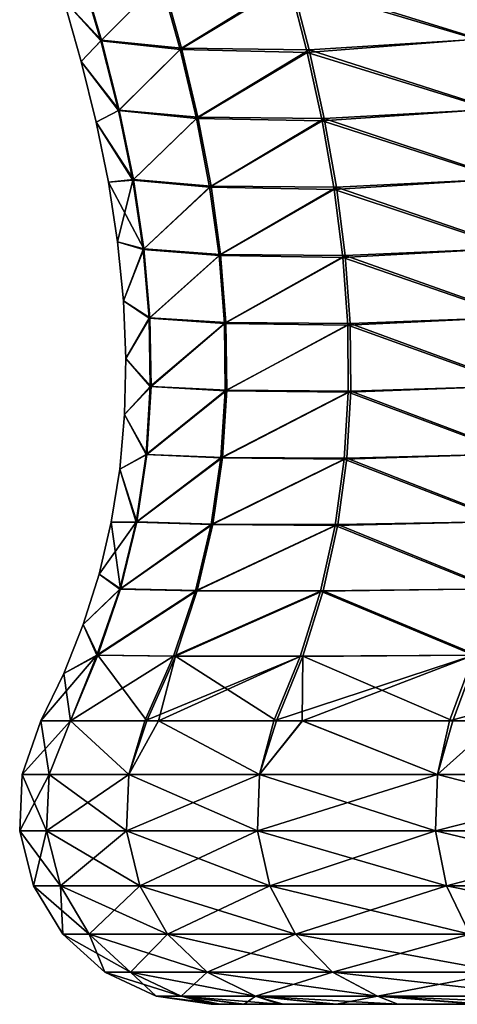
# Model space of a CAD drawing. Header units: millimetres. Extents: x -139 to 139, y -32 to 1264.
# Tile 147 of 256: x -15.32 to -11.92, y 625 to 632.64. Entities that reach past the tile are written whole.
import ezdxf

# ---------------------------------------------------------------- set-up
doc = ezdxf.new("R2010")
doc.units = ezdxf.units.MM
doc.header["$LTSCALE"] = 26.699852
for name, color, linetype in [('274', 7, 'CONTINUOUS'), ('275', 7, 'CONTINUOUS'), ('276', 7, 'CONTINUOUS'), ('277', 7, 'CONTINUOUS'), ('285', 7, 'CONTINUOUS')]:
    doc.layers.add(name, color=color, linetype=linetype)

msp = doc.modelspace()

# ---------------------------------------------------------------- linework, layer by layer
at = {"layer": '274', "color": 7, "linetype": 'CONTINUOUS'}
for points in [[(13.7746, 625, -5.7616), (13.8359, 625, -4.4576), (-13.8359, 625, -4.5428), (13.7746, 625, -5.7616)], [(-13.8359, 625, -4.5428), (13.8359, 625, -4.4576), (-13.7746, 625, -3.2386), (-13.8359, 625, -4.5428)], [(-13.7656, 625, -5.8546), (13.7746, 625, -5.7616), (-13.8359, 625, -4.5428), (-13.7656, 625, -5.8546)], [(-13.7746, 625, -3.2386), (13.8359, 625, -4.4576), (13.7656, 625, -3.1455), (-13.7746, 625, -3.2386)], [(-13.5983, 625, -1.9651), (-13.7746, 625, -3.2386), (13.7656, 625, -3.1455), (-13.5983, 625, -1.9651)], [(13.5983, 625, -7.0349), (13.7746, 625, -5.7616), (-13.7656, 625, -5.8546), (13.5983, 625, -7.0349)], [(-13.5797, 625, -7.1327), (13.5983, 625, -7.0349), (-13.7656, 625, -5.8546), (-13.5797, 625, -7.1327)], [(-13.3063, 625, -0.7211), (-13.5983, 625, -1.9651), (13.5797, 625, -1.8673), (-13.3063, 625, -0.7211)], [(13.5797, 625, -1.8673), (-13.5983, 625, -1.9651), (13.7656, 625, -3.1455), (13.5797, 625, -1.8673)], [(13.3063, 625, -8.2789), (13.5983, 625, -7.0349), (-13.5797, 625, -7.1327), (13.3063, 625, -8.2789)], [(-13.2776, 625, -8.3784), (13.3063, 625, -8.2789), (-13.5797, 625, -7.1327), (-13.2776, 625, -8.3784)], [(-12.9021, 625, 0.4866), (-13.3063, 625, -0.7211), (13.2776, 625, -0.6216), (-12.9021, 625, 0.4866)], [(13.2776, 625, -0.6216), (-13.3063, 625, -0.7211), (13.5797, 625, -1.8673), (13.2776, 625, -0.6216)], [(12.9021, 625, -9.4866), (13.3063, 625, -8.2789), (-13.2776, 625, -8.3784), (12.9021, 625, -9.4866)], [(-12.8638, 625, -9.5849), (12.9021, 625, -9.4866), (-13.2776, 625, -8.3784), (-12.8638, 625, -9.5849)], [(-12.3864, 625, 1.6568), (-12.9021, 625, 0.4866), (12.8638, 625, 0.5849), (-12.3864, 625, 1.6568)], [(12.8638, 625, 0.5849), (-12.9021, 625, 0.4866), (13.2776, 625, -0.6216), (12.8638, 625, 0.5849)], [(12.3864, 625, -10.6568), (12.9021, 625, -9.4866), (-12.8638, 625, -9.5849), (12.3864, 625, -10.6568)], [(-11.7157, 625, -11.8543), (12.3864, 625, -10.6568), (-12.8638, 625, -9.5849), (-11.7157, 625, -11.8543)], [(-11.77, 625, 2.7671), (-12.3864, 625, 1.6568), (11.7157, 625, 2.8543), (-11.77, 625, 2.7671)], [(11.7157, 625, 2.8543), (-12.3864, 625, 1.6568), (12.8638, 625, 0.5849), (11.7157, 625, 2.8543)]]:
    msp.add_3dface(points, dxfattribs=at)
at = {"layer": '275', "color": 7, "linetype": 'CONTINUOUS'}
for points in [[(-15.3051, 626.7849, -4.5), (-15.1597, 627.1989, -4.5), (-14.9294, 627.1989, -7.1324), (-15.3051, 626.7849, -4.5)], [(-15.0964, 626.7849, -7.0191), (-15.3051, 626.7849, -4.5), (-14.9294, 627.1989, -7.1324), (-15.0964, 626.7849, -7.0191)], [(-14.4759, 626.7849, -9.4696), (-15.0964, 626.7849, -7.0191), (-14.9294, 627.1989, -7.1324), (-14.4759, 626.7849, -9.4696)], [(-14.3375, 627.1989, -9.4247), (-14.4759, 626.7849, -9.4696), (-14.9294, 627.1989, -7.1324), (-14.3375, 627.1989, -9.4247)], [(-13.4605, 626.7849, -11.7844), (-14.4759, 626.7849, -9.4696), (-14.2455, 627.1989, -9.6848), (-13.4605, 626.7849, -11.7844)], [(-14.2455, 627.1989, -9.6848), (-14.4759, 626.7849, -9.4696), (-14.3375, 627.1989, -9.4247), (-14.2455, 627.1989, -9.6848)], [(-13.3301, 627.1989, -11.7196), (-13.4605, 626.7849, -11.7844), (-14.2455, 627.1989, -9.6848), (-13.3301, 627.1989, -11.7196)], [(-12.0779, 626.7849, -13.9006), (-13.4605, 626.7849, -11.7844), (-13.1287, 627.1989, -12.0797), (-12.0779, 626.7849, -13.9006)], [(-13.1287, 627.1989, -12.0797), (-13.4605, 626.7849, -11.7844), (-13.3301, 627.1989, -11.7196), (-13.1287, 627.1989, -12.0797)], [(-11.9585, 627.1989, -13.8172), (-12.0779, 626.7849, -13.9006), (-13.1287, 627.1989, -12.0797), (-11.9585, 627.1989, -13.8172)], [(-10.3659, 626.7849, -15.7604), (-12.0779, 626.7849, -13.9006), (-11.6131, 627.1989, -14.2443), (-10.3659, 626.7849, -15.7604)], [(-11.6131, 627.1989, -14.2443), (-12.0779, 626.7849, -13.9006), (-11.9585, 627.1989, -13.8172), (-11.6131, 627.1989, -14.2443)], [(-15.3051, 626.7849, -4.5), (-15.0964, 626.7849, -7.0191), (-15.3245, 626.346, -4.5), (-15.3051, 626.7849, -4.5)], [(-15.3245, 626.346, -4.5), (-15.0964, 626.7849, -7.0191), (-15.1155, 626.346, -7.0223), (-15.3245, 626.346, -4.5)], [(-15.0964, 626.7849, -7.0191), (-14.4759, 626.7849, -9.4696), (-15.1155, 626.346, -7.0223), (-15.0964, 626.7849, -7.0191)], [(-14.4759, 626.7849, -9.4696), (-14.4942, 626.346, -9.4759), (-15.1155, 626.346, -7.0223), (-14.4759, 626.7849, -9.4696)], [(-14.4759, 626.7849, -9.4696), (-13.4605, 626.7849, -11.7844), (-14.4942, 626.346, -9.4759), (-14.4759, 626.7849, -9.4696)], [(-13.4605, 626.7849, -11.7844), (-13.4775, 626.346, -11.7937), (-14.4942, 626.346, -9.4759), (-13.4605, 626.7849, -11.7844)], [(-13.4605, 626.7849, -11.7844), (-12.0779, 626.7849, -13.9006), (-13.4775, 626.346, -11.7937), (-13.4605, 626.7849, -11.7844)], [(-12.0779, 626.7849, -13.9006), (-12.0932, 626.346, -13.9125), (-13.4775, 626.346, -11.7937), (-12.0779, 626.7849, -13.9006)], [(-12.0779, 626.7849, -13.9006), (-10.3659, 626.7849, -15.7604), (-12.0932, 626.346, -13.9125), (-12.0779, 626.7849, -13.9006)], [(-10.3659, 626.7849, -15.7604), (-10.379, 626.346, -15.7746), (-12.0932, 626.346, -13.9125), (-10.3659, 626.7849, -15.7604)], [(-15.2159, 625.9203, -4.5), (-15.3245, 626.346, -4.5), (-15.1155, 626.346, -7.0223), (-15.2159, 625.9203, -4.5)], [(-15.0084, 625.9203, -7.0045), (-15.2159, 625.9203, -4.5), (-15.1155, 626.346, -7.0223), (-15.0084, 625.9203, -7.0045)], [(-14.4942, 626.346, -9.4759), (-15.0084, 625.9203, -7.0045), (-15.1155, 626.346, -7.0223), (-14.4942, 626.346, -9.4759)], [(-14.3915, 625.9203, -9.4406), (-15.0084, 625.9203, -7.0045), (-14.4942, 626.346, -9.4759), (-14.3915, 625.9203, -9.4406)], [(-13.4775, 626.346, -11.7937), (-14.3915, 625.9203, -9.4406), (-14.4942, 626.346, -9.4759), (-13.4775, 626.346, -11.7937)], [(-13.382, 625.9203, -11.742), (-14.3915, 625.9203, -9.4406), (-13.4775, 626.346, -11.7937), (-13.382, 625.9203, -11.742)], [(-12.0932, 626.346, -13.9125), (-13.382, 625.9203, -11.742), (-13.4775, 626.346, -11.7937), (-12.0932, 626.346, -13.9125)], [(-12.0075, 625.9203, -13.8458), (-13.382, 625.9203, -11.742), (-12.0932, 626.346, -13.9125), (-12.0075, 625.9203, -13.8458)], [(-10.379, 626.346, -15.7746), (-12.0075, 625.9203, -13.8458), (-12.0932, 626.346, -13.9125), (-10.379, 626.346, -15.7746)], [(-10.3054, 625.9203, -15.6947), (-12.0075, 625.9203, -13.8458), (-10.379, 626.346, -15.7746), (-10.3054, 625.9203, -15.6947)], [(-14.9886, 625.5443, -4.5), (-15.2159, 625.9203, -4.5), (-15.0084, 625.9203, -7.0045), (-14.9886, 625.5443, -4.5)], [(-14.7842, 625.5443, -6.967), (-14.9886, 625.5443, -4.5), (-15.0084, 625.9203, -7.0045), (-14.7842, 625.5443, -6.967)], [(-14.3915, 625.9203, -9.4406), (-14.7842, 625.5443, -6.967), (-15.0084, 625.9203, -7.0045), (-14.3915, 625.9203, -9.4406)], [(-14.1765, 625.5443, -9.3668), (-14.7842, 625.5443, -6.967), (-14.3915, 625.9203, -9.4406), (-14.1765, 625.5443, -9.3668)], [(-13.382, 625.9203, -11.742), (-14.1765, 625.5443, -9.3668), (-14.3915, 625.9203, -9.4406), (-13.382, 625.9203, -11.742)], [(-13.1821, 625.5443, -11.6338), (-14.1765, 625.5443, -9.3668), (-13.382, 625.9203, -11.742), (-13.1821, 625.5443, -11.6338)], [(-12.0075, 625.9203, -13.8458), (-13.1821, 625.5443, -11.6338), (-13.382, 625.9203, -11.742), (-12.0075, 625.9203, -13.8458)], [(-11.8281, 625.5443, -13.7062), (-13.1821, 625.5443, -11.6338), (-12.0075, 625.9203, -13.8458), (-11.8281, 625.5443, -13.7062)], [(-10.3054, 625.9203, -15.6947), (-11.8281, 625.5443, -13.7062), (-12.0075, 625.9203, -13.8458), (-10.3054, 625.9203, -15.6947)], [(-14.6621, 625.2504, -4.5), (-14.9886, 625.5443, -4.5), (-14.7842, 625.5443, -6.967), (-14.6621, 625.2504, -4.5)], [(-14.4622, 625.2504, -6.9133), (-14.6621, 625.2504, -4.5), (-14.7842, 625.5443, -6.967), (-14.4622, 625.2504, -6.9133)], [(-14.1765, 625.5443, -9.3668), (-14.4622, 625.2504, -6.9133), (-14.7842, 625.5443, -6.967), (-14.1765, 625.5443, -9.3668)], [(-13.8677, 625.2504, -9.2608), (-14.4622, 625.2504, -6.9133), (-14.1765, 625.5443, -9.3668), (-13.8677, 625.2504, -9.2608)], [(-13.1821, 625.5443, -11.6338), (-13.8677, 625.2504, -9.2608), (-14.1765, 625.5443, -9.3668), (-13.1821, 625.5443, -11.6338)], [(-12.895, 625.2504, -11.4784), (-13.8677, 625.2504, -9.2608), (-13.1821, 625.5443, -11.6338), (-12.895, 625.2504, -11.4784)], [(-11.8281, 625.5443, -13.7062), (-12.895, 625.2504, -11.4784), (-13.1821, 625.5443, -11.6338), (-11.8281, 625.5443, -13.7062)], [(-11.5705, 625.2504, -13.5057), (-12.895, 625.2504, -11.4784), (-11.8281, 625.5443, -13.7062), (-11.5705, 625.2504, -13.5057)], [(-14.2645, 625.0636, -4.5), (-14.6621, 625.2504, -4.5), (-14.4622, 625.2504, -6.9133), (-14.2645, 625.0636, -4.5)], [(-14.07, 625.0636, -6.8479), (-14.2645, 625.0636, -4.5), (-14.4622, 625.2504, -6.9133), (-14.07, 625.0636, -6.8479)], [(-13.8677, 625.2504, -9.2608), (-14.07, 625.0636, -6.8479), (-14.4622, 625.2504, -6.9133), (-13.8677, 625.2504, -9.2608)], [(-13.4916, 625.0636, -9.1317), (-14.07, 625.0636, -6.8479), (-13.8677, 625.2504, -9.2608), (-13.4916, 625.0636, -9.1317)], [(-12.895, 625.2504, -11.4784), (-13.4916, 625.0636, -9.1317), (-13.8677, 625.2504, -9.2608), (-12.895, 625.2504, -11.4784)], [(-12.5453, 625.0636, -11.2892), (-13.4916, 625.0636, -9.1317), (-12.895, 625.2504, -11.4784), (-12.5453, 625.0636, -11.2892)], [(-11.5705, 625.2504, -13.5057), (-12.5453, 625.0636, -11.2892), (-12.895, 625.2504, -11.4784), (-11.5705, 625.2504, -13.5057)], [(-11.2567, 625.0636, -13.2614), (-12.5453, 625.0636, -11.2892), (-11.5705, 625.2504, -13.5057), (-11.2567, 625.0636, -13.2614)], [(-14.07, 625.0636, -6.8479), (-13.8359, 625, -4.5428), (-14.2645, 625.0636, -4.5), (-14.07, 625.0636, -6.8479)], [(-13.5797, 625, -7.1327), (-13.7656, 625, -5.8546), (-14.07, 625.0636, -6.8479), (-13.5797, 625, -7.1327)], [(-13.4916, 625.0636, -9.1317), (-13.5797, 625, -7.1327), (-14.07, 625.0636, -6.8479), (-13.4916, 625.0636, -9.1317)], [(-13.7656, 625, -5.8546), (-13.8359, 625, -4.5428), (-14.07, 625.0636, -6.8479), (-13.7656, 625, -5.8546)], [(-13.2776, 625, -8.3784), (-13.5797, 625, -7.1327), (-13.4916, 625.0636, -9.1317), (-13.2776, 625, -8.3784)], [(-12.8638, 625, -9.5849), (-13.2776, 625, -8.3784), (-13.4916, 625.0636, -9.1317), (-12.8638, 625, -9.5849)], [(-12.5453, 625.0636, -11.2892), (-12.8638, 625, -9.5849), (-13.4916, 625.0636, -9.1317), (-12.5453, 625.0636, -11.2892)], [(-11.7157, 625, -11.8543), (-12.8638, 625, -9.5849), (-12.5453, 625.0636, -11.2892), (-11.7157, 625, -11.8543)], [(-11.2567, 625.0636, -13.2614), (-11.7157, 625, -11.8543), (-12.5453, 625.0636, -11.2892), (-11.2567, 625.0636, -13.2614)]]:
    msp.add_3dface(points, dxfattribs=at)
at = {"layer": '276', "color": 7, "linetype": 'CONTINUOUS'}
for points in [[(-14.6883, 632.4831, -6.951), (-14.9817, 632.7928, -4.5), (-14.8493, 633.0273, -6.9779), (-14.6883, 632.4831, -6.951)], [(-14.6883, 632.4831, -6.951), (-14.8493, 633.0273, -6.9779), (-14.2174, 632.9582, -9.3835), (-14.6883, 632.4831, -6.951)], [(-11.7486, 632.4911, -13.6537), (-13.215, 632.9453, -11.6572), (-11.8778, 633.0361, -13.7543), (-11.7486, 632.4911, -13.6537)], [(-14.0673, 632.4206, -9.3319), (-14.6883, 632.4831, -6.951), (-14.2174, 632.9582, -9.3835), (-14.0673, 632.4206, -9.3319)], [(-13.215, 632.9453, -11.6572), (-14.0673, 632.4206, -9.3319), (-14.2174, 632.9582, -9.3835), (-13.215, 632.9453, -11.6572)], [(-13.215, 632.9453, -11.6572), (-13.0762, 632.4088, -11.5821), (-14.0673, 632.4206, -9.3319), (-13.215, 632.9453, -11.6572)], [(-13.0762, 632.4088, -11.5821), (-13.215, 632.9453, -11.6572), (-11.7486, 632.4911, -13.6537), (-13.0762, 632.4088, -11.5821)], [(-14.8462, 632.3177, -4.5), (-14.9817, 632.7928, -4.5), (-14.6883, 632.4831, -6.951), (-14.8462, 632.3177, -4.5)], [(-14.5505, 631.9408, -6.928), (-14.8462, 632.3177, -4.5), (-14.6883, 632.4831, -6.951), (-14.5505, 631.9408, -6.928)], [(-14.5505, 631.9408, -6.928), (-14.6883, 632.4831, -6.951), (-14.0673, 632.4206, -9.3319), (-14.5505, 631.9408, -6.928)], [(-11.638, 631.9479, -13.5675), (-13.0762, 632.4088, -11.5821), (-11.7486, 632.4911, -13.6537), (-11.638, 631.9479, -13.5675)], [(-13.9393, 631.8846, -9.2879), (-14.5505, 631.9408, -6.928), (-14.0673, 632.4206, -9.3319), (-13.9393, 631.8846, -9.2879)], [(-13.0762, 632.4088, -11.5821), (-13.9393, 631.8846, -9.2879), (-14.0673, 632.4206, -9.3319), (-13.0762, 632.4088, -11.5821)], [(-13.0762, 632.4088, -11.5821), (-12.9579, 631.8741, -11.518), (-13.9393, 631.8846, -9.2879), (-13.0762, 632.4088, -11.5821)], [(-12.9579, 631.8741, -11.518), (-13.0762, 632.4088, -11.5821), (-11.638, 631.9479, -13.5675), (-12.9579, 631.8741, -11.518)], [(-14.7302, 631.8475, -4.5), (-14.8462, 632.3177, -4.5), (-14.5505, 631.9408, -6.928), (-14.7302, 631.8475, -4.5)], [(-14.4395, 631.4006, -6.9095), (-14.7302, 631.8475, -4.5), (-14.5505, 631.9408, -6.928), (-14.4395, 631.4006, -6.9095)], [(-14.4395, 631.4006, -6.9095), (-14.5505, 631.9408, -6.928), (-13.9393, 631.8846, -9.2879), (-14.4395, 631.4006, -6.9095)], [(-11.5488, 631.4069, -13.498), (-12.9579, 631.8741, -11.518), (-11.638, 631.9479, -13.5675), (-11.5488, 631.4069, -13.498)], [(-14.6355, 631.3806, -4.5), (-14.7302, 631.8475, -4.5), (-14.4395, 631.4006, -6.9095), (-14.6355, 631.3806, -4.5)], [(-13.8367, 631.3509, -9.2527), (-14.4395, 631.4006, -6.9095), (-13.9393, 631.8846, -9.2879), (-13.8367, 631.3509, -9.2527)], [(-12.9579, 631.8741, -11.518), (-13.8367, 631.3509, -9.2527), (-13.9393, 631.8846, -9.2879), (-12.9579, 631.8741, -11.518)], [(-12.9579, 631.8741, -11.518), (-12.8632, 631.3416, -11.4667), (-13.8367, 631.3509, -9.2527), (-12.9579, 631.8741, -11.518)], [(-12.8632, 631.3416, -11.4667), (-12.9579, 631.8741, -11.518), (-11.5488, 631.4069, -13.498), (-12.8632, 631.3416, -11.4667)], [(-14.3589, 630.8628, -6.8961), (-14.6355, 631.3806, -4.5), (-14.4395, 631.4006, -6.9095), (-14.3589, 630.8628, -6.8961)], [(-14.5642, 630.9175, -4.5), (-14.6355, 631.3806, -4.5), (-14.3589, 630.8628, -6.8961), (-14.5642, 630.9175, -4.5)], [(-14.3589, 630.8628, -6.8961), (-14.4395, 631.4006, -6.9095), (-13.8367, 631.3509, -9.2527), (-14.3589, 630.8628, -6.8961)], [(-11.4839, 630.8683, -13.4475), (-12.8632, 631.3416, -11.4667), (-11.5488, 631.4069, -13.498), (-11.4839, 630.8683, -13.4475)], [(-13.763, 630.8196, -9.2274), (-14.3589, 630.8628, -6.8961), (-13.8367, 631.3509, -9.2527), (-13.763, 630.8196, -9.2274)], [(-12.8632, 631.3416, -11.4667), (-13.763, 630.8196, -9.2274), (-13.8367, 631.3509, -9.2527), (-12.8632, 631.3416, -11.4667)], [(-12.8632, 631.3416, -11.4667), (-12.7952, 630.8115, -11.4299), (-13.763, 630.8196, -9.2274), (-12.8632, 631.3416, -11.4667)], [(-12.7952, 630.8115, -11.4299), (-12.8632, 631.3416, -11.4667), (-11.4839, 630.8683, -13.4475), (-12.7952, 630.8115, -11.4299)], [(-14.5186, 630.4609, -4.5), (-14.5642, 630.9175, -4.5), (-14.3589, 630.8628, -6.8961), (-14.5186, 630.4609, -4.5)], [(-14.3124, 630.328, -6.8883), (-14.5186, 630.4609, -4.5), (-14.3589, 630.8628, -6.8961), (-14.3124, 630.328, -6.8883)], [(-14.3124, 630.328, -6.8883), (-14.3589, 630.8628, -6.8961), (-13.763, 630.8196, -9.2274), (-14.3124, 630.328, -6.8883)], [(-11.4464, 630.3327, -13.4182), (-12.7952, 630.8115, -11.4299), (-11.4839, 630.8683, -13.4475), (-11.4464, 630.3327, -13.4182)], [(-13.7215, 630.2911, -9.2131), (-14.3124, 630.328, -6.8883), (-13.763, 630.8196, -9.2274), (-13.7215, 630.2911, -9.2131)], [(-12.7952, 630.8115, -11.4299), (-13.7215, 630.2911, -9.2131), (-13.763, 630.8196, -9.2274), (-12.7952, 630.8115, -11.4299)], [(-12.7952, 630.8115, -11.4299), (-12.7571, 630.2842, -11.4093), (-13.7215, 630.2911, -9.2131), (-12.7952, 630.8115, -11.4299)], [(-12.7571, 630.2842, -11.4093), (-12.7952, 630.8115, -11.4299), (-11.4464, 630.3327, -13.4182), (-12.7571, 630.2842, -11.4093)], [(-14.5001, 630.0131, -4.5), (-14.5186, 630.4609, -4.5), (-14.3124, 630.328, -6.8883), (-14.5001, 630.0131, -4.5)], [(-14.3036, 629.7963, -6.8868), (-14.5001, 630.0131, -4.5), (-14.3124, 630.328, -6.8883), (-14.3036, 629.7963, -6.8868)], [(-14.3036, 629.7963, -6.8868), (-14.3124, 630.328, -6.8883), (-13.7215, 630.2911, -9.2131), (-14.3036, 629.7963, -6.8868)], [(-11.4391, 629.8002, -13.4125), (-12.7571, 630.2842, -11.4093), (-11.4464, 630.3327, -13.4182), (-11.4391, 629.8002, -13.4125)], [(-13.7155, 629.7658, -9.2111), (-14.3036, 629.7963, -6.8868), (-13.7215, 630.2911, -9.2131), (-13.7155, 629.7658, -9.2111)], [(-12.7571, 630.2842, -11.4093), (-13.7155, 629.7658, -9.2111), (-13.7215, 630.2911, -9.2131), (-12.7571, 630.2842, -11.4093)], [(-12.7571, 630.2842, -11.4093), (-12.752, 629.7601, -11.4065), (-13.7155, 629.7658, -9.2111), (-12.7571, 630.2842, -11.4093)], [(-12.752, 629.7601, -11.4065), (-12.7571, 630.2842, -11.4093), (-11.4391, 629.8002, -13.4125), (-12.752, 629.7601, -11.4065)], [(-14.5097, 629.5767, -4.5), (-14.5001, 630.0131, -4.5), (-14.3036, 629.7963, -6.8868), (-14.5097, 629.5767, -4.5)], [(-14.3361, 629.2682, -6.8923), (-14.5097, 629.5767, -4.5), (-14.3036, 629.7963, -6.8868), (-14.3361, 629.2682, -6.8923)], [(-14.3361, 629.2682, -6.8923), (-14.3036, 629.7963, -6.8868), (-13.7155, 629.7658, -9.2111), (-14.3361, 629.2682, -6.8923)], [(-11.465, 629.2713, -13.4327), (-12.752, 629.7601, -11.4065), (-11.4391, 629.8002, -13.4125), (-11.465, 629.2713, -13.4327)], [(-13.7485, 629.244, -9.2224), (-14.3361, 629.2682, -6.8923), (-13.7155, 629.7658, -9.2111), (-13.7485, 629.244, -9.2224)], [(-12.752, 629.7601, -11.4065), (-13.7485, 629.244, -9.2224), (-13.7155, 629.7658, -9.2111), (-12.752, 629.7601, -11.4065)], [(-12.752, 629.7601, -11.4065), (-12.783, 629.2395, -11.4233), (-13.7485, 629.244, -9.2224), (-12.752, 629.7601, -11.4065)], [(-12.783, 629.2395, -11.4233), (-12.752, 629.7601, -11.4065), (-11.465, 629.2713, -13.4327), (-12.783, 629.2395, -11.4233)], [(-14.5475, 629.1534, -4.5), (-14.5097, 629.5767, -4.5), (-14.3361, 629.2682, -6.8923), (-14.5475, 629.1534, -4.5)], [(-14.4137, 628.7441, -6.9052), (-14.5475, 629.1534, -4.5), (-14.3361, 629.2682, -6.8923), (-14.4137, 628.7441, -6.9052)], [(-14.4137, 628.7441, -6.9052), (-14.3361, 629.2682, -6.8923), (-13.7485, 629.244, -9.2224), (-14.4137, 628.7441, -6.9052)], [(-13.8238, 628.7261, -9.2483), (-14.4137, 628.7441, -6.9052), (-13.7485, 629.244, -9.2224), (-13.8238, 628.7261, -9.2483)], [(-12.783, 629.2395, -11.4233), (-13.8238, 628.7261, -9.2483), (-13.7485, 629.244, -9.2224), (-12.783, 629.2395, -11.4233)], [(-12.783, 629.2395, -11.4233), (-12.8532, 628.7227, -11.4613), (-13.8238, 628.7261, -9.2483), (-12.783, 629.2395, -11.4233)], [(-12.8532, 628.7227, -11.4613), (-12.783, 629.2395, -11.4233), (-11.5269, 628.7464, -13.4809), (-12.8532, 628.7227, -11.4613)], [(-11.5269, 628.7464, -13.4809), (-12.783, 629.2395, -11.4233), (-11.465, 629.2713, -13.4327), (-11.5269, 628.7464, -13.4809)], [(-14.6136, 628.7412, -4.5), (-14.5475, 629.1534, -4.5), (-14.4137, 628.7441, -6.9052), (-14.6136, 628.7412, -4.5)], [(-14.708, 628.3397, -4.5), (-14.6136, 628.7412, -4.5), (-14.5399, 628.2243, -6.9263), (-14.708, 628.3397, -4.5)], [(-14.5399, 628.2243, -6.9263), (-14.6136, 628.7412, -4.5), (-14.4137, 628.7441, -6.9052), (-14.5399, 628.2243, -6.9263)], [(-14.5399, 628.2243, -6.9263), (-14.4137, 628.7441, -6.9052), (-13.8238, 628.7261, -9.2483), (-14.5399, 628.2243, -6.9263)], [(-13.9448, 628.2124, -9.2898), (-14.5399, 628.2243, -6.9263), (-13.8238, 628.7261, -9.2483), (-13.9448, 628.2124, -9.2898)], [(-12.8532, 628.7227, -11.4613), (-13.9448, 628.2124, -9.2898), (-13.8238, 628.7261, -9.2483), (-12.8532, 628.7227, -11.4613)], [(-12.8532, 628.7227, -11.4613), (-12.9657, 628.2101, -11.5222), (-13.9448, 628.2124, -9.2898), (-12.8532, 628.7227, -11.4613)], [(-12.9657, 628.2101, -11.5222), (-12.8532, 628.7227, -11.4613), (-11.6279, 628.2258, -13.5596), (-12.9657, 628.2101, -11.5222)], [(-11.6279, 628.2258, -13.5596), (-12.8532, 628.7227, -11.4613), (-11.5269, 628.7464, -13.4809), (-11.6279, 628.2258, -13.5596)], [(-14.8307, 627.9488, -4.5), (-14.708, 628.3397, -4.5), (-14.5399, 628.2243, -6.9263), (-14.8307, 627.9488, -4.5)], [(-14.7184, 627.7091, -6.9561), (-14.8307, 627.9488, -4.5), (-14.5399, 628.2243, -6.9263), (-14.7184, 627.7091, -6.9561)], [(-14.7184, 627.7091, -6.9561), (-14.5399, 628.2243, -6.9263), (-13.9448, 628.2124, -9.2898), (-14.7184, 627.7091, -6.9561)], [(-14.1149, 627.7032, -9.3483), (-14.7184, 627.7091, -6.9561), (-13.9448, 628.2124, -9.2898), (-14.1149, 627.7032, -9.3483)], [(-12.9657, 628.2101, -11.5222), (-14.1149, 627.7032, -9.3483), (-13.9448, 628.2124, -9.2898), (-12.9657, 628.2101, -11.5222)], [(-12.9657, 628.2101, -11.5222), (-13.1236, 627.7021, -11.6078), (-14.1149, 627.7032, -9.3483), (-12.9657, 628.2101, -11.5222)], [(-13.1236, 627.7021, -11.6078), (-12.9657, 628.2101, -11.5222), (-11.7707, 627.7099, -13.6709), (-13.1236, 627.7021, -11.6078)], [(-11.7707, 627.7099, -13.6709), (-12.9657, 628.2101, -11.5222), (-11.6279, 628.2258, -13.5596), (-11.7707, 627.7099, -13.6709)], [(-14.9814, 627.5686, -4.5), (-14.8307, 627.9488, -4.5), (-14.7184, 627.7091, -6.9561), (-14.9814, 627.5686, -4.5)], [(-14.9294, 627.1989, -7.1324), (-14.9814, 627.5686, -4.5), (-14.7184, 627.7091, -6.9561), (-14.9294, 627.1989, -7.1324)], [(-14.3375, 627.1989, -9.4247), (-14.9294, 627.1989, -7.1324), (-14.7184, 627.7091, -6.9561), (-14.3375, 627.1989, -9.4247)], [(-14.3375, 627.1989, -9.4247), (-14.7184, 627.7091, -6.9561), (-14.1149, 627.7032, -9.3483), (-14.3375, 627.1989, -9.4247)], [(-14.2455, 627.1989, -9.6848), (-14.3375, 627.1989, -9.4247), (-14.1149, 627.7032, -9.3483), (-14.2455, 627.1989, -9.6848)], [(-13.3301, 627.1989, -11.7196), (-14.2455, 627.1989, -9.6848), (-14.1149, 627.7032, -9.3483), (-13.3301, 627.1989, -11.7196)], [(-13.1236, 627.7021, -11.6078), (-13.3301, 627.1989, -11.7196), (-14.1149, 627.7032, -9.3483), (-13.1236, 627.7021, -11.6078)], [(-13.1287, 627.1989, -12.0797), (-13.3301, 627.1989, -11.7196), (-13.1236, 627.7021, -11.6078), (-13.1287, 627.1989, -12.0797)], [(-11.9585, 627.1989, -13.8172), (-13.1287, 627.1989, -12.0797), (-13.1236, 627.7021, -11.6078), (-11.9585, 627.1989, -13.8172)], [(-11.9585, 627.1989, -13.8172), (-13.1236, 627.7021, -11.6078), (-11.7707, 627.7099, -13.6709), (-11.9585, 627.1989, -13.8172)], [(-11.6131, 627.1989, -14.2443), (-11.9585, 627.1989, -13.8172), (-11.7707, 627.7099, -13.6709), (-11.6131, 627.1989, -14.2443)], [(-14.9294, 627.1989, -7.1324), (-15.1597, 627.1989, -4.5), (-14.9814, 627.5686, -4.5), (-14.9294, 627.1989, -7.1324)]]:
    msp.add_3dface(points, dxfattribs=at)
at = {"layer": '277', "color": 7, "linetype": 'CONTINUOUS'}
for points in [[(-14.8544, 633.0217, -2.0641), (-14.9817, 632.7928, -4.5), (-14.6937, 632.4781, -2.0905), (-14.8544, 633.0217, -2.0641)], [(-14.8544, 633.0217, -2.0641), (-14.6937, 632.4781, -2.0905), (-14.2278, 632.9471, 0.3424), (-14.8544, 633.0217, -2.0641)], [(-11.9038, 633.0361, 4.7209), (-13.2288, 632.9226, 2.6167), (-11.7743, 632.4911, 4.6206), (-11.9038, 633.0361, 4.7209)], [(-14.2278, 632.9471, 0.3424), (-14.6937, 632.4781, -2.0905), (-14.0782, 632.4105, 0.2915), (-14.2278, 632.9471, 0.3424)], [(-14.2278, 632.9471, 0.3424), (-14.0782, 632.4105, 0.2915), (-13.2288, 632.9226, 2.6167), (-14.2278, 632.9471, 0.3424)], [(-13.2288, 632.9226, 2.6167), (-14.0782, 632.4105, 0.2915), (-13.0911, 632.3882, 2.5426), (-13.2288, 632.9226, 2.6167)], [(-13.2288, 632.9226, 2.6167), (-13.0911, 632.3882, 2.5426), (-11.7743, 632.4911, 4.6206), (-13.2288, 632.9226, 2.6167)], [(-14.9817, 632.7928, -4.5), (-14.8462, 632.3177, -4.5), (-14.6937, 632.4781, -2.0905), (-14.9817, 632.7928, -4.5)], [(-14.6937, 632.4781, -2.0905), (-14.8462, 632.3177, -4.5), (-14.5562, 631.9362, -2.113), (-14.6937, 632.4781, -2.0905)], [(-14.6937, 632.4781, -2.0905), (-14.5562, 631.9362, -2.113), (-14.0782, 632.4105, 0.2915), (-14.6937, 632.4781, -2.0905)], [(-11.7743, 632.4911, 4.6206), (-13.0911, 632.3882, 2.5426), (-11.6634, 631.9479, 4.5347), (-11.7743, 632.4911, 4.6206)], [(-14.0782, 632.4105, 0.2915), (-14.5562, 631.9362, -2.113), (-13.9508, 631.8756, 0.2481), (-14.0782, 632.4105, 0.2915)], [(-14.0782, 632.4105, 0.2915), (-13.9508, 631.8756, 0.2481), (-13.0911, 632.3882, 2.5426), (-14.0782, 632.4105, 0.2915)], [(-13.0911, 632.3882, 2.5426), (-13.9508, 631.8756, 0.2481), (-12.9738, 631.8557, 2.4795), (-13.0911, 632.3882, 2.5426)], [(-13.0911, 632.3882, 2.5426), (-12.9738, 631.8557, 2.4795), (-11.6634, 631.9479, 4.5347), (-13.0911, 632.3882, 2.5426)], [(-14.8462, 632.3177, -4.5), (-14.7302, 631.8475, -4.5), (-14.5562, 631.9362, -2.113), (-14.8462, 632.3177, -4.5)], [(-14.5562, 631.9362, -2.113), (-14.7302, 631.8475, -4.5), (-14.4455, 631.3965, -2.1312), (-14.5562, 631.9362, -2.113)], [(-14.5562, 631.9362, -2.113), (-14.4455, 631.3965, -2.1312), (-13.9508, 631.8756, 0.2481), (-14.5562, 631.9362, -2.113)], [(-11.6634, 631.9479, 4.5347), (-12.9738, 631.8557, 2.4795), (-11.574, 631.4069, 4.4655), (-11.6634, 631.9479, 4.5347)], [(-14.7302, 631.8475, -4.5), (-14.6355, 631.3806, -4.5), (-14.4455, 631.3965, -2.1312), (-14.7302, 631.8475, -4.5)], [(-13.9508, 631.8756, 0.2481), (-14.4455, 631.3965, -2.1312), (-13.8487, 631.3429, 0.2134), (-13.9508, 631.8756, 0.2481)], [(-13.9508, 631.8756, 0.2481), (-13.8487, 631.3429, 0.2134), (-12.9738, 631.8557, 2.4795), (-13.9508, 631.8756, 0.2481)], [(-12.9738, 631.8557, 2.4795), (-13.8487, 631.3429, 0.2134), (-12.8802, 631.3252, 2.4292), (-12.9738, 631.8557, 2.4795)], [(-12.9738, 631.8557, 2.4795), (-12.8802, 631.3252, 2.4292), (-11.574, 631.4069, 4.4655), (-12.9738, 631.8557, 2.4795)], [(-14.6355, 631.3806, -4.5), (-14.5642, 630.9175, -4.5), (-14.4455, 631.3965, -2.1312), (-14.6355, 631.3806, -4.5)], [(-14.4455, 631.3965, -2.1312), (-14.5642, 630.9175, -4.5), (-14.3651, 630.8593, -2.1444), (-14.4455, 631.3965, -2.1312)], [(-14.4455, 631.3965, -2.1312), (-14.3651, 630.8593, -2.1444), (-13.8487, 631.3429, 0.2134), (-14.4455, 631.3965, -2.1312)], [(-11.574, 631.4069, 4.4655), (-12.8802, 631.3252, 2.4292), (-11.509, 630.8683, 4.4151), (-11.574, 631.4069, 4.4655)], [(-13.8487, 631.3429, 0.2134), (-14.3651, 630.8593, -2.1444), (-13.7755, 630.8126, 0.1884), (-13.8487, 631.3429, 0.2134)], [(-13.8487, 631.3429, 0.2134), (-13.7755, 630.8126, 0.1884), (-12.8802, 631.3252, 2.4292), (-13.8487, 631.3429, 0.2134)], [(-12.8802, 631.3252, 2.4292), (-13.7755, 630.8126, 0.1884), (-12.8132, 630.7972, 2.3931), (-12.8802, 631.3252, 2.4292)], [(-12.8802, 631.3252, 2.4292), (-12.8132, 630.7972, 2.3931), (-11.509, 630.8683, 4.4151), (-12.8802, 631.3252, 2.4292)], [(-14.5642, 630.9175, -4.5), (-14.5186, 630.4609, -4.5), (-14.3651, 630.8593, -2.1444), (-14.5642, 630.9175, -4.5)], [(-14.3651, 630.8593, -2.1444), (-14.5186, 630.4609, -4.5), (-14.3188, 630.325, -2.152), (-14.3651, 630.8593, -2.1444)], [(-14.3651, 630.8593, -2.1444), (-14.3188, 630.325, -2.152), (-13.7755, 630.8126, 0.1884), (-14.3651, 630.8593, -2.1444)], [(-11.509, 630.8683, 4.4151), (-12.8132, 630.7972, 2.3931), (-11.4714, 630.3327, 4.386), (-11.509, 630.8683, 4.4151)], [(-13.7755, 630.8126, 0.1884), (-14.3188, 630.325, -2.152), (-13.7344, 630.2852, 0.1744), (-13.7755, 630.8126, 0.1884)], [(-13.7755, 630.8126, 0.1884), (-13.7344, 630.2852, 0.1744), (-12.8132, 630.7972, 2.3931), (-13.7755, 630.8126, 0.1884)], [(-12.8132, 630.7972, 2.3931), (-13.7344, 630.2852, 0.1744), (-12.776, 630.2721, 2.3731), (-12.8132, 630.7972, 2.3931)], [(-12.8132, 630.7972, 2.3931), (-12.776, 630.2721, 2.3731), (-11.4714, 630.3327, 4.386), (-12.8132, 630.7972, 2.3931)], [(-14.5186, 630.4609, -4.5), (-14.5001, 630.0131, -4.5), (-14.3188, 630.325, -2.152), (-14.5186, 630.4609, -4.5)], [(-14.3188, 630.325, -2.152), (-14.5001, 630.0131, -4.5), (-14.3103, 629.7938, -2.1534), (-14.3188, 630.325, -2.152)], [(-14.3188, 630.325, -2.152), (-14.3103, 629.7938, -2.1534), (-13.7344, 630.2852, 0.1744), (-14.3188, 630.325, -2.152)], [(-11.4714, 630.3327, 4.386), (-12.776, 630.2721, 2.3731), (-11.4641, 629.8002, 4.3803), (-11.4714, 630.3327, 4.386)], [(-13.7344, 630.2852, 0.1744), (-14.3103, 629.7938, -2.1534), (-13.7288, 629.7609, 0.1726), (-13.7344, 630.2852, 0.1744)], [(-13.7344, 630.2852, 0.1744), (-13.7288, 629.7609, 0.1726), (-12.776, 630.2721, 2.3731), (-13.7344, 630.2852, 0.1744)], [(-12.776, 630.2721, 2.3731), (-13.7288, 629.7609, 0.1726), (-12.7716, 629.75, 2.3708), (-12.776, 630.2721, 2.3731)], [(-12.776, 630.2721, 2.3731), (-12.7716, 629.75, 2.3708), (-11.4641, 629.8002, 4.3803), (-12.776, 630.2721, 2.3731)], [(-14.5001, 630.0131, -4.5), (-14.5097, 629.5767, -4.5), (-14.3103, 629.7938, -2.1534), (-14.5001, 630.0131, -4.5)], [(-14.3103, 629.7938, -2.1534), (-14.5097, 629.5767, -4.5), (-14.343, 629.2663, -2.148), (-14.3103, 629.7938, -2.1534)], [(-14.3103, 629.7938, -2.1534), (-14.343, 629.2663, -2.148), (-13.7288, 629.7609, 0.1726), (-14.3103, 629.7938, -2.1534)], [(-11.4641, 629.8002, 4.3803), (-12.7716, 629.75, 2.3708), (-11.49, 629.2713, 4.4004), (-11.4641, 629.8002, 4.3803)], [(-13.7288, 629.7609, 0.1726), (-14.343, 629.2663, -2.148), (-13.7621, 629.2401, 0.1839), (-13.7288, 629.7609, 0.1726)], [(-13.7288, 629.7609, 0.1726), (-13.7621, 629.2401, 0.1839), (-12.7716, 629.75, 2.3708), (-13.7288, 629.7609, 0.1726)], [(-12.7716, 629.75, 2.3708), (-13.7621, 629.2401, 0.1839), (-12.8032, 629.2315, 2.3877), (-12.7716, 629.75, 2.3708)], [(-12.7716, 629.75, 2.3708), (-12.8032, 629.2315, 2.3877), (-11.49, 629.2713, 4.4004), (-12.7716, 629.75, 2.3708)], [(-14.5097, 629.5767, -4.5), (-14.5475, 629.1534, -4.5), (-14.343, 629.2663, -2.148), (-14.5097, 629.5767, -4.5)], [(-14.343, 629.2663, -2.148), (-14.5475, 629.1534, -4.5), (-14.4207, 628.7426, -2.1353), (-14.343, 629.2663, -2.148)], [(-14.343, 629.2663, -2.148), (-14.4207, 628.7426, -2.1353), (-13.7621, 629.2401, 0.1839), (-14.343, 629.2663, -2.148)], [(-13.7621, 629.2401, 0.1839), (-14.4207, 628.7426, -2.1353), (-13.8377, 628.7232, 0.2096), (-13.7621, 629.2401, 0.1839)], [(-13.7621, 629.2401, 0.1839), (-13.8377, 628.7232, 0.2096), (-12.8032, 629.2315, 2.3877), (-13.7621, 629.2401, 0.1839)], [(-11.49, 629.2713, 4.4004), (-12.8032, 629.2315, 2.3877), (-11.5521, 628.7464, 4.4485), (-11.49, 629.2713, 4.4004)], [(-12.8032, 629.2315, 2.3877), (-13.8377, 628.7232, 0.2096), (-12.8738, 628.7167, 2.4257), (-12.8032, 629.2315, 2.3877)], [(-12.8032, 629.2315, 2.3877), (-12.8738, 628.7167, 2.4257), (-11.5521, 628.7464, 4.4485), (-12.8032, 629.2315, 2.3877)], [(-14.5475, 629.1534, -4.5), (-14.6136, 628.7412, -4.5), (-14.4207, 628.7426, -2.1353), (-14.5475, 629.1534, -4.5)], [(-14.6136, 628.7412, -4.5), (-14.708, 628.3397, -4.5), (-14.4207, 628.7426, -2.1353), (-14.6136, 628.7412, -4.5)], [(-14.4207, 628.7426, -2.1353), (-14.708, 628.3397, -4.5), (-14.547, 628.2233, -2.1145), (-14.4207, 628.7426, -2.1353)], [(-14.4207, 628.7426, -2.1353), (-14.547, 628.2233, -2.1145), (-13.8377, 628.7232, 0.2096), (-14.4207, 628.7426, -2.1353)], [(-13.8377, 628.7232, 0.2096), (-14.547, 628.2233, -2.1145), (-13.9588, 628.2104, 0.2508), (-13.8377, 628.7232, 0.2096)], [(-13.8377, 628.7232, 0.2096), (-13.9588, 628.2104, 0.2508), (-12.8738, 628.7167, 2.4257), (-13.8377, 628.7232, 0.2096)], [(-12.8738, 628.7167, 2.4257), (-13.9588, 628.2104, 0.2508), (-12.9864, 628.2062, 2.4863), (-12.8738, 628.7167, 2.4257)], [(-12.8738, 628.7167, 2.4257), (-12.9864, 628.2062, 2.4863), (-11.6533, 628.2258, 4.5269), (-12.8738, 628.7167, 2.4257)], [(-11.5521, 628.7464, 4.4485), (-12.8738, 628.7167, 2.4257), (-11.6533, 628.2258, 4.5269), (-11.5521, 628.7464, 4.4485)], [(-14.708, 628.3397, -4.5), (-14.8307, 627.9488, -4.5), (-14.547, 628.2233, -2.1145), (-14.708, 628.3397, -4.5)], [(-14.547, 628.2233, -2.1145), (-14.8307, 627.9488, -4.5), (-14.7255, 627.7086, -2.0853), (-14.547, 628.2233, -2.1145)], [(-14.547, 628.2233, -2.1145), (-14.7255, 627.7086, -2.0853), (-13.9588, 628.2104, 0.2508), (-14.547, 628.2233, -2.1145)], [(-13.9588, 628.2104, 0.2508), (-14.7255, 627.7086, -2.0853), (-14.1289, 627.7022, 0.3087), (-13.9588, 628.2104, 0.2508)], [(-13.9588, 628.2104, 0.2508), (-14.1289, 627.7022, 0.3087), (-12.9864, 628.2062, 2.4863), (-13.9588, 628.2104, 0.2508)], [(-12.9864, 628.2062, 2.4863), (-14.1289, 627.7022, 0.3087), (-13.1443, 627.7001, 2.5712), (-12.9864, 628.2062, 2.4863)], [(-12.9864, 628.2062, 2.4863), (-13.1443, 627.7001, 2.5712), (-11.7965, 627.7099, 4.6378), (-12.9864, 628.2062, 2.4863)], [(-11.6533, 628.2258, 4.5269), (-12.9864, 628.2062, 2.4863), (-11.7965, 627.7099, 4.6378), (-11.6533, 628.2258, 4.5269)], [(-14.8307, 627.9488, -4.5), (-14.9814, 627.5686, -4.5), (-14.7255, 627.7086, -2.0853), (-14.8307, 627.9488, -4.5)], [(-14.9814, 627.5686, -4.5), (-15.1597, 627.1989, -4.5), (-14.7255, 627.7086, -2.0853), (-14.9814, 627.5686, -4.5)], [(-14.7255, 627.7086, -2.0853), (-15.1597, 627.1989, -4.5), (-14.9293, 627.1989, -1.867), (-14.7255, 627.7086, -2.0853)], [(-14.7255, 627.7086, -2.0853), (-14.9293, 627.1989, -1.867), (-14.1289, 627.7022, 0.3087), (-14.7255, 627.7086, -2.0853)], [(-14.3512, 627.1989, 0.3844), (-14.1289, 627.7022, 0.3087), (-14.9293, 627.1989, -1.867), (-14.3512, 627.1989, 0.3844)], [(-14.1289, 627.7022, 0.3087), (-14.3512, 627.1989, 0.3844), (-13.1443, 627.7001, 2.5712), (-14.1289, 627.7022, 0.3087)], [(-13.1443, 627.7001, 2.5712), (-14.3512, 627.1989, 0.3844), (-14.2452, 627.1989, 0.6856), (-13.1443, 627.7001, 2.5712)], [(-13.3504, 627.1989, 2.6821), (-13.1443, 627.7001, 2.5712), (-14.2452, 627.1989, 0.6856), (-13.3504, 627.1989, 2.6821)], [(-13.1443, 627.7001, 2.5712), (-13.3504, 627.1989, 2.6821), (-11.7965, 627.7099, 4.6378), (-13.1443, 627.7001, 2.5712)], [(-11.7965, 627.7099, 4.6378), (-13.3504, 627.1989, 2.6821), (-13.1283, 627.1989, 3.0804), (-11.7965, 627.7099, 4.6378)], [(-11.9846, 627.1989, 4.7835), (-11.7965, 627.7099, 4.6378), (-13.1283, 627.1989, 3.0804), (-11.9846, 627.1989, 4.7835)], [(-11.7965, 627.7099, 4.6378), (-11.9846, 627.1989, 4.7835), (-10.1297, 627.7099, 6.4565), (-11.7965, 627.7099, 4.6378)], [(-10.1297, 627.7099, 6.4565), (-11.9846, 627.1989, 4.7835), (-11.6126, 627.1989, 5.2448), (-10.1297, 627.7099, 6.4565)]]:
    msp.add_3dface(points, dxfattribs=at)
at = {"layer": '285', "color": 7, "linetype": 'CONTINUOUS'}
for points in [[(-15.1597, 627.1989, -4.5), (-15.3051, 626.7849, -4.5), (-15.0964, 626.7849, -1.9809), (-15.1597, 627.1989, -4.5)], [(-14.9293, 627.1989, -1.867), (-15.1597, 627.1989, -4.5), (-15.0964, 626.7849, -1.9809), (-14.9293, 627.1989, -1.867)], [(-14.4759, 626.7849, 0.4696), (-14.9293, 627.1989, -1.867), (-15.0964, 626.7849, -1.9809), (-14.4759, 626.7849, 0.4696)], [(-14.3512, 627.1989, 0.3844), (-14.9293, 627.1989, -1.867), (-14.4759, 626.7849, 0.4696), (-14.3512, 627.1989, 0.3844)], [(-14.2452, 627.1989, 0.6856), (-14.3512, 627.1989, 0.3844), (-14.4759, 626.7849, 0.4696), (-14.2452, 627.1989, 0.6856)], [(-13.4605, 626.7849, 2.7844), (-14.2452, 627.1989, 0.6856), (-14.4759, 626.7849, 0.4696), (-13.4605, 626.7849, 2.7844)], [(-13.3504, 627.1989, 2.6821), (-14.2452, 627.1989, 0.6856), (-13.4605, 626.7849, 2.7844), (-13.3504, 627.1989, 2.6821)], [(-13.1283, 627.1989, 3.0804), (-13.3504, 627.1989, 2.6821), (-13.4605, 626.7849, 2.7844), (-13.1283, 627.1989, 3.0804)], [(-12.0779, 626.7849, 4.9006), (-13.1283, 627.1989, 3.0804), (-13.4605, 626.7849, 2.7844), (-12.0779, 626.7849, 4.9006)], [(-11.9846, 627.1989, 4.7835), (-13.1283, 627.1989, 3.0804), (-12.0779, 626.7849, 4.9006), (-11.9846, 627.1989, 4.7835)], [(-11.6126, 627.1989, 5.2448), (-11.9846, 627.1989, 4.7835), (-12.0779, 626.7849, 4.9006), (-11.6126, 627.1989, 5.2448)], [(-10.3659, 626.7849, 6.7604), (-11.6126, 627.1989, 5.2448), (-12.0779, 626.7849, 4.9006), (-10.3659, 626.7849, 6.7604)], [(-15.3051, 626.7849, -4.5), (-15.3245, 626.346, -4.5), (-15.1155, 626.346, -1.9777), (-15.3051, 626.7849, -4.5)], [(-15.0964, 626.7849, -1.9809), (-15.3051, 626.7849, -4.5), (-15.1155, 626.346, -1.9777), (-15.0964, 626.7849, -1.9809)], [(-14.4942, 626.346, 0.4759), (-15.0964, 626.7849, -1.9809), (-15.1155, 626.346, -1.9777), (-14.4942, 626.346, 0.4759)], [(-14.4759, 626.7849, 0.4696), (-15.0964, 626.7849, -1.9809), (-14.4942, 626.346, 0.4759), (-14.4759, 626.7849, 0.4696)], [(-13.4775, 626.346, 2.7937), (-14.4759, 626.7849, 0.4696), (-14.4942, 626.346, 0.4759), (-13.4775, 626.346, 2.7937)], [(-13.4605, 626.7849, 2.7844), (-14.4759, 626.7849, 0.4696), (-13.4775, 626.346, 2.7937), (-13.4605, 626.7849, 2.7844)], [(-12.0932, 626.346, 4.9125), (-13.4605, 626.7849, 2.7844), (-13.4775, 626.346, 2.7937), (-12.0932, 626.346, 4.9125)], [(-12.0779, 626.7849, 4.9006), (-13.4605, 626.7849, 2.7844), (-12.0932, 626.346, 4.9125), (-12.0779, 626.7849, 4.9006)], [(-10.379, 626.346, 6.7746), (-12.0779, 626.7849, 4.9006), (-12.0932, 626.346, 4.9125), (-10.379, 626.346, 6.7746)], [(-10.3659, 626.7849, 6.7604), (-12.0779, 626.7849, 4.9006), (-10.379, 626.346, 6.7746), (-10.3659, 626.7849, 6.7604)], [(-15.3245, 626.346, -4.5), (-15.2159, 625.9203, -4.5), (-15.0084, 625.9203, -1.9955), (-15.3245, 626.346, -4.5)], [(-15.1155, 626.346, -1.9777), (-15.3245, 626.346, -4.5), (-15.0084, 625.9203, -1.9955), (-15.1155, 626.346, -1.9777)], [(-14.4942, 626.346, 0.4759), (-15.1155, 626.346, -1.9777), (-14.3915, 625.9203, 0.4406), (-14.4942, 626.346, 0.4759)], [(-14.3915, 625.9203, 0.4406), (-15.1155, 626.346, -1.9777), (-15.0084, 625.9203, -1.9955), (-14.3915, 625.9203, 0.4406)], [(-13.4775, 626.346, 2.7937), (-14.4942, 626.346, 0.4759), (-13.382, 625.9203, 2.742), (-13.4775, 626.346, 2.7937)], [(-13.382, 625.9203, 2.742), (-14.4942, 626.346, 0.4759), (-14.3915, 625.9203, 0.4406), (-13.382, 625.9203, 2.742)], [(-12.0932, 626.346, 4.9125), (-13.4775, 626.346, 2.7937), (-12.0075, 625.9203, 4.8458), (-12.0932, 626.346, 4.9125)], [(-12.0075, 625.9203, 4.8458), (-13.4775, 626.346, 2.7937), (-13.382, 625.9203, 2.742), (-12.0075, 625.9203, 4.8458)], [(-10.379, 626.346, 6.7746), (-12.0932, 626.346, 4.9125), (-10.3054, 625.9203, 6.6947), (-10.379, 626.346, 6.7746)], [(-10.3054, 625.9203, 6.6947), (-12.0932, 626.346, 4.9125), (-12.0075, 625.9203, 4.8458), (-10.3054, 625.9203, 6.6947)], [(-15.2159, 625.9203, -4.5), (-14.9886, 625.5443, -4.5), (-14.7842, 625.5443, -2.033), (-15.2159, 625.9203, -4.5)], [(-15.0084, 625.9203, -1.9955), (-15.2159, 625.9203, -4.5), (-14.7842, 625.5443, -2.033), (-15.0084, 625.9203, -1.9955)], [(-14.3915, 625.9203, 0.4406), (-15.0084, 625.9203, -1.9955), (-14.1765, 625.5443, 0.3668), (-14.3915, 625.9203, 0.4406)], [(-14.1765, 625.5443, 0.3668), (-15.0084, 625.9203, -1.9955), (-14.7842, 625.5443, -2.033), (-14.1765, 625.5443, 0.3668)], [(-13.382, 625.9203, 2.742), (-14.3915, 625.9203, 0.4406), (-13.1821, 625.5443, 2.6338), (-13.382, 625.9203, 2.742)], [(-13.1821, 625.5443, 2.6338), (-14.3915, 625.9203, 0.4406), (-14.1765, 625.5443, 0.3668), (-13.1821, 625.5443, 2.6338)], [(-12.0075, 625.9203, 4.8458), (-13.382, 625.9203, 2.742), (-11.8281, 625.5443, 4.7062), (-12.0075, 625.9203, 4.8458)], [(-11.8281, 625.5443, 4.7062), (-13.382, 625.9203, 2.742), (-13.1821, 625.5443, 2.6338), (-11.8281, 625.5443, 4.7062)], [(-10.3054, 625.9203, 6.6947), (-12.0075, 625.9203, 4.8458), (-10.1515, 625.5443, 6.5275), (-10.3054, 625.9203, 6.6947)], [(-10.1515, 625.5443, 6.5275), (-12.0075, 625.9203, 4.8458), (-11.8281, 625.5443, 4.7062), (-10.1515, 625.5443, 6.5275)], [(-14.9886, 625.5443, -4.5), (-14.6621, 625.2504, -4.5), (-14.4622, 625.2504, -2.0867), (-14.9886, 625.5443, -4.5)], [(-14.7842, 625.5443, -2.033), (-14.9886, 625.5443, -4.5), (-14.4622, 625.2504, -2.0867), (-14.7842, 625.5443, -2.033)], [(-14.1765, 625.5443, 0.3668), (-14.7842, 625.5443, -2.033), (-13.8677, 625.2504, 0.2608), (-14.1765, 625.5443, 0.3668)], [(-13.8677, 625.2504, 0.2608), (-14.7842, 625.5443, -2.033), (-14.4622, 625.2504, -2.0867), (-13.8677, 625.2504, 0.2608)], [(-13.1821, 625.5443, 2.6338), (-14.1765, 625.5443, 0.3668), (-12.895, 625.2504, 2.4784), (-13.1821, 625.5443, 2.6338)], [(-12.895, 625.2504, 2.4784), (-14.1765, 625.5443, 0.3668), (-13.8677, 625.2504, 0.2608), (-12.895, 625.2504, 2.4784)], [(-11.8281, 625.5443, 4.7062), (-13.1821, 625.5443, 2.6338), (-11.5705, 625.2504, 4.5057), (-11.8281, 625.5443, 4.7062)], [(-11.5705, 625.2504, 4.5057), (-13.1821, 625.5443, 2.6338), (-12.895, 625.2504, 2.4784), (-11.5705, 625.2504, 4.5057)], [(-14.6621, 625.2504, -4.5), (-14.2645, 625.0636, -4.5), (-14.07, 625.0636, -2.1521), (-14.6621, 625.2504, -4.5)], [(-14.4622, 625.2504, -2.0867), (-14.6621, 625.2504, -4.5), (-14.07, 625.0636, -2.1521), (-14.4622, 625.2504, -2.0867)], [(-13.8677, 625.2504, 0.2608), (-14.4622, 625.2504, -2.0867), (-13.4916, 625.0636, 0.1317), (-13.8677, 625.2504, 0.2608)], [(-13.4916, 625.0636, 0.1317), (-14.4622, 625.2504, -2.0867), (-14.07, 625.0636, -2.1521), (-13.4916, 625.0636, 0.1317)], [(-12.895, 625.2504, 2.4784), (-13.8677, 625.2504, 0.2608), (-12.5453, 625.0636, 2.2892), (-12.895, 625.2504, 2.4784)], [(-12.5453, 625.0636, 2.2892), (-13.8677, 625.2504, 0.2608), (-13.4916, 625.0636, 0.1317), (-12.5453, 625.0636, 2.2892)], [(-11.5705, 625.2504, 4.5057), (-12.895, 625.2504, 2.4784), (-11.2567, 625.0636, 4.2614), (-11.5705, 625.2504, 4.5057)], [(-11.2567, 625.0636, 4.2614), (-12.895, 625.2504, 2.4784), (-12.5453, 625.0636, 2.2892), (-11.2567, 625.0636, 4.2614)], [(-13.8359, 625, -4.5428), (-13.7746, 625, -3.2386), (-14.2645, 625.0636, -4.5), (-13.8359, 625, -4.5428)], [(-14.2645, 625.0636, -4.5), (-13.7746, 625, -3.2386), (-14.07, 625.0636, -2.1521), (-14.2645, 625.0636, -4.5)], [(-13.7746, 625, -3.2386), (-13.5983, 625, -1.9651), (-14.07, 625.0636, -2.1521), (-13.7746, 625, -3.2386)], [(-13.5983, 625, -1.9651), (-13.3063, 625, -0.7211), (-14.07, 625.0636, -2.1521), (-13.5983, 625, -1.9651)], [(-13.3063, 625, -0.7211), (-13.4916, 625.0636, 0.1317), (-14.07, 625.0636, -2.1521), (-13.3063, 625, -0.7211)], [(-13.3063, 625, -0.7211), (-12.9021, 625, 0.4866), (-13.4916, 625.0636, 0.1317), (-13.3063, 625, -0.7211)], [(-12.9021, 625, 0.4866), (-12.3864, 625, 1.6568), (-13.4916, 625.0636, 0.1317), (-12.9021, 625, 0.4866)], [(-12.3864, 625, 1.6568), (-12.5453, 625.0636, 2.2892), (-13.4916, 625.0636, 0.1317), (-12.3864, 625, 1.6568)], [(-12.3864, 625, 1.6568), (-11.77, 625, 2.7671), (-12.5453, 625.0636, 2.2892), (-12.3864, 625, 1.6568)], [(-11.77, 625, 2.7671), (-11.0534, 625, 3.8164), (-12.5453, 625.0636, 2.2892), (-11.77, 625, 2.7671)], [(-11.0534, 625, 3.8164), (-11.2567, 625.0636, 4.2614), (-12.5453, 625.0636, 2.2892), (-11.0534, 625, 3.8164)]]:
    msp.add_3dface(points, dxfattribs=at)

doc.saveas('drawing.dxf')
